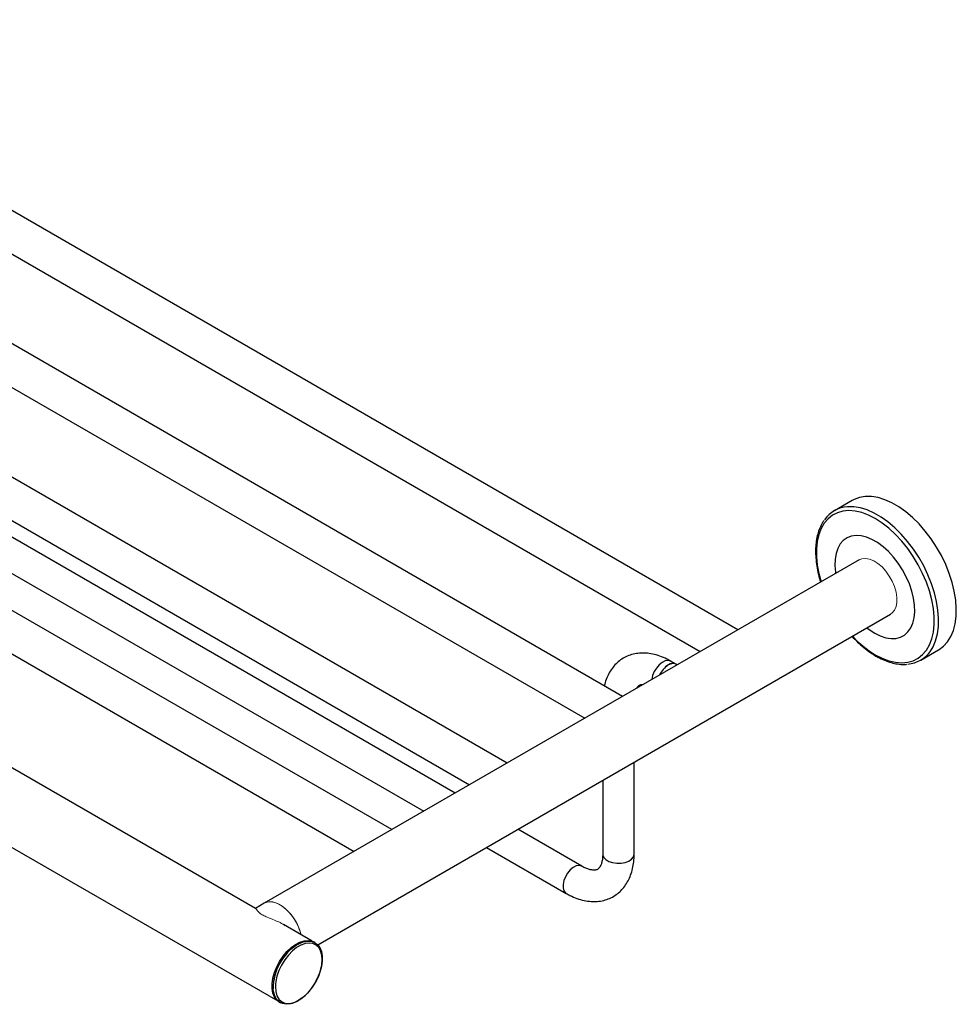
# Model space of a CAD drawing. Header units: millimetres. Extents: x -787 to 440, y -61 to 523.
# Tile 5 of 6: x 142 to 440, y -61 to 253. Entities that reach past the tile are written whole.
import ezdxf

# ---------------------------------------------------------------- set-up
doc = ezdxf.new("R2010")
doc.units = ezdxf.units.MM

msp = doc.modelspace()

# ---------------------------------------------------------------- linework, layer by layer
at = {"color": 7, "linetype": 'Continuous', "lineweight": 25}
for p, q in [((370.494, 58.681), (33.786, 253.058)), ((27.88, 242.612), (358.493, 51.753)), ((333.724, 37.454), (-3.307, 232.018)), ((-8.89, 221.385), (321.723, 30.526)), ((296.955, 16.228), (-39.753, 210.605)), ((-45.659, 200.159), (284.954, 9.3)), ((260.185, -4.999), (-76.846, 189.565)), ((-82.429, 178.932), (248.184, -11.927)), ((216.805, -30.107), (-124.326, 166.824)), ((-153.911, 158.5), (223.866, -59.586)), ((280.387, 6.663), (46.422, 141.728)), ((41.422, 133.068), (270.386, 0.89)), ((406.884, 99.895), (401.227, 96.629)), ((409.093, 80.963), (219.588, -28.435)), ((236.636, -41.687), (419.092, 63.642)), ((428.725, 48.997), (434.382, 52.262)), ((350.329, 47.941), (349.063, 48.671)), ((351.213, 47.55), (350.865, 47.746)), ((337.421, -12.818), (337.421, 16.495)), ((327.421, 10.722), (327.421, -12.818)), ((320.779, -16.655), (300.389, -4.884)), ((290.388, -10.657), (315.779, -25.315)), ((219.588, -28.435), (216.749, -30.074)), ((234.865, -40.533), (225.692, -35.237)), ((235.769, -40.997), (235.415, -40.793)), ((224.366, -59.932), (224.72, -60.136))]:
    msp.add_line(p, q, dxfattribs=at)
at = {"color": 7, "linetype": 'Continuous', "lineweight": 25, "flags": 128}
for points in [[(434.382, 52.262), (434.578, 52.379), (436.032, 53.477), (437.285, 54.87), (438.321, 56.54), (439.127, 58.464), (439.691, 60.617), (440.007, 62.973), (440.071, 65.499), (439.881, 68.163), (439.44, 70.93), (438.753, 73.765), (437.831, 76.629), (436.685, 79.487), (435.329, 82.3), (433.782, 85.032), (432.063, 87.647), (430.195, 90.111), (428.203, 92.393), (426.111, 94.461), (423.949, 96.291), (421.743, 97.856), (419.523, 99.138), (417.317, 100.119), (415.155, 100.787), (413.063, 101.132), (411.071, 101.151), (409.203, 100.843), (407.484, 100.213), (406.884, 99.895)], [(224.366, -59.932), (223.57, -59.315), (222.851, -58.341), (222.359, -57.111), (222.109, -55.664), (222.109, -54.046), (222.359, -52.31), (222.851, -50.512), (223.57, -48.708), (224.491, -46.958), (225.586, -45.317), (226.82, -43.839), (228.152, -42.57), (229.54, -41.551), (230.94, -40.816), (232.305, -40.387), (233.594, -40.28), (234.763, -40.496), (235.415, -40.793)], [(230.35, -41.484), (230.595, -41.35), (231.983, -40.766), (233.315, -40.497), (234.549, -40.551), (235.644, -40.928), (236.566, -41.614), (237.284, -42.588), (237.776, -43.818), (238.027, -45.265), (238.027, -46.883), (237.776, -48.619), (237.284, -50.417), (236.566, -52.221), (235.644, -53.971), (234.549, -55.612), (233.315, -57.09), (231.983, -58.359), (230.595, -59.378), (229.196, -60.113), (227.83, -60.542), (226.542, -60.649), (225.373, -60.433), (224.36, -59.9), (223.537, -59.066), (222.929, -57.96), (222.557, -56.616), (222.449, -55.687)], [(232.368, -41.38), (231.286, -41.796), (229.91, -42.59), (228.557, -43.664), (227.273, -44.979), (226.102, -46.491), (225.085, -48.15), (224.255, -49.897), (223.642, -51.674), (223.265, -53.421), (223.171, -54.255)]]:
    msp.add_lwpolyline(points, dxfattribs=at)
at = {"color": 8, "linetype": 'Continuous', "lineweight": 25, "flags": 128}
for points in [[(431.84, 51.898), (432.664, 53.274), (433.47, 55.198), (434.034, 57.352), (434.35, 59.707), (434.414, 62.233), (434.224, 64.897), (433.783, 67.665), (433.097, 70.499), (432.174, 73.364), (431.028, 76.221), (429.672, 79.034), (428.125, 81.766), (426.406, 84.381), (424.538, 86.846), (422.546, 89.127), (420.455, 91.196), (418.292, 93.025), (416.086, 94.591), (413.866, 95.872), (411.66, 96.853), (409.498, 97.521), (407.407, 97.867), (405.414, 97.886), (405.382, 97.883)], [(414.27, 50.719), (416.45, 49.607), (418.601, 48.804), (420.693, 48.319), (422.699, 48.16), (424.59, 48.33), (426.342, 48.824), (427.93, 49.638), (429.334, 50.759), (430.534, 52.174), (431.514, 53.861), (432.261, 55.8), (432.765, 57.963), (433.018, 60.322), (433.018, 62.844), (432.765, 65.495), (432.261, 68.239), (431.514, 71.04), (430.534, 73.86), (429.334, 76.66), (427.93, 79.402), (426.342, 82.05), (424.59, 84.567), (422.699, 86.92), (420.693, 89.076), (418.601, 91.007), (416.45, 92.687), (414.27, 94.092), (412.09, 95.204), (409.939, 96.008), (407.847, 96.492), (405.842, 96.651), (403.951, 96.482), (402.199, 95.987), (400.61, 95.173), (399.206, 94.052), (398.006, 92.638), (397.026, 90.95), (396.279, 89.011), (395.776, 86.848), (395.522, 84.49), (395.522, 81.968), (395.776, 79.317), (396.279, 76.572), (396.968, 73.964)], [(414.092, 57.605), (415.864, 56.726), (417.601, 56.149), (419.269, 55.887), (420.837, 55.945), (422.274, 56.321), (423.551, 57.008), (424.644, 57.993), (425.532, 59.256), (426.197, 60.773), (426.627, 62.515), (426.812, 64.447), (426.75, 66.532), (426.442, 68.729), (425.893, 70.996), (425.115, 73.288), (424.122, 75.562), (422.934, 77.771), (421.574, 79.875), (420.068, 81.831), (418.445, 83.601), (416.739, 85.152), (414.98, 86.452), (413.204, 87.477), (411.446, 88.207), (409.739, 88.627), (408.117, 88.73), (406.611, 88.512), (405.251, 87.98), (404.063, 87.142), (403.07, 86.015), (402.291, 84.621), (401.742, 82.988), (401.434, 81.147), (401.372, 79.133), (401.558, 76.987), (401.609, 76.643)], [(411.608, 59.322), (412.321, 58.771), (414.092, 57.605)], [(349.063, 48.671), (348.977, 48.718), (348.19, 48.905), (347.283, 48.753), (346.322, 48.275), (345.38, 47.504), (344.525, 46.499), (343.821, 45.334), (343.321, 44.095), (343.061, 42.875), (343.057, 42.842)], [(327.421, -12.818), (327.448, -13.113), (327.77, -13.877), (328.437, -14.562), (329.4, -15.118), (330.587, -15.503), (331.91, -15.69), (333.271, -15.663), (334.569, -15.425), (335.707, -14.994), (336.602, -14.401), (337.187, -13.691), (337.419, -12.917), (337.421, -12.818)], [(320.779, -16.654), (320.692, -16.608), (319.906, -16.421), (318.999, -16.572), (318.038, -17.051), (317.095, -17.822), (316.24, -18.827), (315.537, -19.992), (315.036, -21.231), (314.777, -22.451), (314.777, -23.563), (315.036, -24.484), (315.537, -25.145), (315.781, -25.316)], [(223.171, -54.255), (223.138, -55.077), (223.265, -56.587), (223.642, -57.898), (224.255, -58.967), (225.085, -59.757), (226.102, -60.24), (227.273, -60.402), (228.557, -60.235), (229.91, -59.746), (231.286, -58.951), (232.64, -57.878), (233.923, -56.562), (235.094, -55.05), (236.111, -53.392), (236.941, -51.644), (237.554, -49.867), (237.931, -48.12), (238.058, -46.464), (237.931, -44.955), (237.554, -43.643), (236.941, -42.574), (236.111, -41.785), (235.094, -41.301), (233.923, -41.14), (232.64, -41.306), (232.368, -41.38)]]:
    msp.add_lwpolyline(points, dxfattribs=at)
at = {"color": 144, "linetype": 'Continuous', "lineweight": 18, "flags": 128}
for points in [[(419.092, 63.642), (419.65, 64.047), (420.377, 64.933), (420.877, 66.086), (421.131, 67.463), (421.131, 69.015), (420.877, 70.687), (420.377, 72.416), (419.65, 74.142), (418.723, 75.801), (417.628, 77.333), (416.405, 78.684), (415.099, 79.804), (413.756, 80.653), (412.425, 81.2), (411.155, 81.426), (409.991, 81.322), (409.093, 80.963)], [(345.582, 44.299), (345.589, 44.314), (346.292, 45.479), (347.147, 46.484), (348.09, 47.254), (349.051, 47.733), (349.958, 47.884), (350.745, 47.697), (350.831, 47.651)], [(231.32, -38.486), (230.873, -36.982), (230.146, -35.257), (229.218, -33.598), (228.123, -32.065), (226.9, -30.715), (225.594, -29.594), (224.251, -28.745), (222.921, -28.198), (221.65, -27.973), (220.486, -28.077), (219.588, -28.435)], [(231.32, -38.486), (231.152, -37.851), (230.536, -36.115), (229.705, -34.415), (228.689, -32.812), (227.525, -31.364), (226.255, -30.123), (224.924, -29.134), (223.581, -28.433), (222.275, -28.044), (221.052, -27.983), (219.957, -28.252), (219.588, -28.435)], [(235.39, -40.836), (234.741, -40.54), (233.577, -40.325), (232.295, -40.433), (230.935, -40.859), (229.542, -41.591), (228.16, -42.605), (226.834, -43.868), (225.606, -45.34), (224.516, -46.973), (223.598, -48.716), (222.883, -50.511), (222.393, -52.301), (222.144, -54.029), (222.144, -55.64), (222.393, -57.08), (222.883, -58.305), (223.598, -59.275), (224.391, -59.889)]]:
    msp.add_lwpolyline(points, dxfattribs=at)
at = {"color": 7, "linetype": 'Continuous', "lineweight": 25}
for centre, radius, start, end in [((406.022, 88.327), 9.577, 93.82978, 145.50527), ((423.902, 57.352), 9.631, 274.36872, 325.51249), ((352.498, 40.965), 7.737, 122.58202, 154.90333), ((349.825, 45.42), 2.548, 65.90159, 125.88178)]:
    msp.add_arc(centre, radius, start, end, dxfattribs=at)
at = {"color": 8, "linetype": 'Continuous', "lineweight": 25}
for centre, radius, start, end in [((431.107, 78.944), 32.865, 222.73154, 239.18211), ((238.976, -55.581), 16.527, 121.46298, 180.3688)]:
    msp.add_arc(centre, radius, start, end, dxfattribs=at)
at = {"color": 7, "linetype": 'Continuous', "lineweight": 25}
for points, knots in [([(397.947, 93.535), (397.771, 93.298), (397.226, 92.562), (396.533, 91.083), (395.865, 89.131), (395.43, 86.975), (395.219, 84.656), (395.24, 82.199), (395.484, 79.636), (395.972, 76.995), (396.428, 75.065), (396.78, 74.024), (396.828, 73.883)], [0, 0, 0, 0, 0.05410164, 0.16804402, 0.2830522, 0.39891307, 0.51530311, 0.63193732, 0.7486081, 0.8652132, 0.98172597, 1, 1, 1, 1]), ([(406.823, 56.56), (407.402, 55.954), (408.628, 54.671), (410.597, 52.962), (412.575, 51.465), (413.878, 50.672), (414.476, 50.309)], [0, 0, 0, 0, 0.2388844, 0.5059542, 0.773337, 1, 1, 1, 1]), ([(349.063, 48.671), (348.667, 48.891), (347.538, 49.517), (345.637, 50.327), (343.375, 50.982), (341.207, 51.286), (339.111, 51.272), (337.125, 50.952), (335.22, 50.306), (333.496, 49.375), (331.97, 48.189), (330.655, 46.775), (329.547, 45.154), (328.676, 43.325), (328.142, 41.857), (327.977, 40.968), (327.944, 40.791)], [0, 0, 0, 0, 0.0466521, 0.1327987, 0.2187683, 0.3031942, 0.3767566, 0.4557559, 0.5321601, 0.606541, 0.679902, 0.7530457, 0.8269824, 0.9026314, 0.9806142, 1, 1, 1, 1]), ([(414.476, 50.309), (414.849, 50.101), (415.93, 49.498), (417.72, 48.706), (419.823, 48.029), (421.868, 47.672), (423.388, 47.561), (424.185, 47.67), (424.356, 47.693)], [0, 0, 0, 0, 0.10996675, 0.31861762, 0.52738455, 0.73574151, 0.94310235, 1, 1, 1, 1]), ([(338.204, 40.04), (338.32, 40.226), (338.565, 40.62), (338.923, 40.93), (339.292, 41.126), (339.731, 41.259), (340.149, 41.255), (340.305, 41.253)], [0, 0, 0, 0, 0.190153, 0.4033341, 0.6621336, 0.8733048, 1, 1, 1, 1]), ([(315.779, -25.315), (316.176, -25.535), (317.305, -26.161), (319.206, -26.971), (321.468, -27.626), (323.636, -27.93), (325.732, -27.917), (327.718, -27.596), (329.623, -26.95), (331.347, -26.019), (332.872, -24.833), (334.189, -23.419), (335.292, -21.796), (336.179, -19.975), (336.843, -17.962), (337.267, -15.785), (337.411, -14.039), (337.42, -13.036), (337.421, -12.818)], [0, 0, 0, 0, 0.0400762, 0.1140801, 0.1879319, 0.2604576, 0.3236509, 0.3915149, 0.4571496, 0.5210462, 0.5840667, 0.6469003, 0.7104153, 0.7754013, 0.842392, 0.911524, 0.9808537, 1, 1, 1, 1]), ([(327.421, -12.818), (327.417, -13.077), (327.404, -13.824), (327.265, -14.905), (326.991, -15.947), (326.646, -16.721), (326.281, -17.247), (325.918, -17.579), (325.559, -17.774), (325.041, -17.905), (324.355, -17.927), (323.466, -17.796), (322.383, -17.461), (321.441, -17.029), (320.893, -16.719), (320.779, -16.655)], [0, 0, 0, 0, 0.0423595, 0.1226055, 0.2025373, 0.2830113, 0.3661369, 0.456608, 0.566439, 0.6560571, 0.737796, 0.8153737, 0.8977003, 0.9786756, 1, 1, 1, 1])]:
    msp.add_open_spline(points, degree=3, knots=knots, dxfattribs=at)
at = {"color": 144, "linetype": 'Continuous', "lineweight": 18}
msp.add_open_spline([(226.271, -35.612), (226.14, -35.522), (224.976, -34.721), (222.974, -33.887), (220.651, -32.967), (219.146, -32.294), (218.005, -31.533), (217.373, -30.814), (217.001, -30.302), (216.807, -30.048), (216.739, -30.122), (216.716, -30.146)], degree=3, knots=[0, 0, 0, 0, 0.02918988, 0.25951123, 0.37306018, 0.46701481, 0.56159151, 0.68989026, 0.81299295, 0.9393184, 1, 1, 1, 1], dxfattribs=at)

doc.saveas('drawing.dxf')
